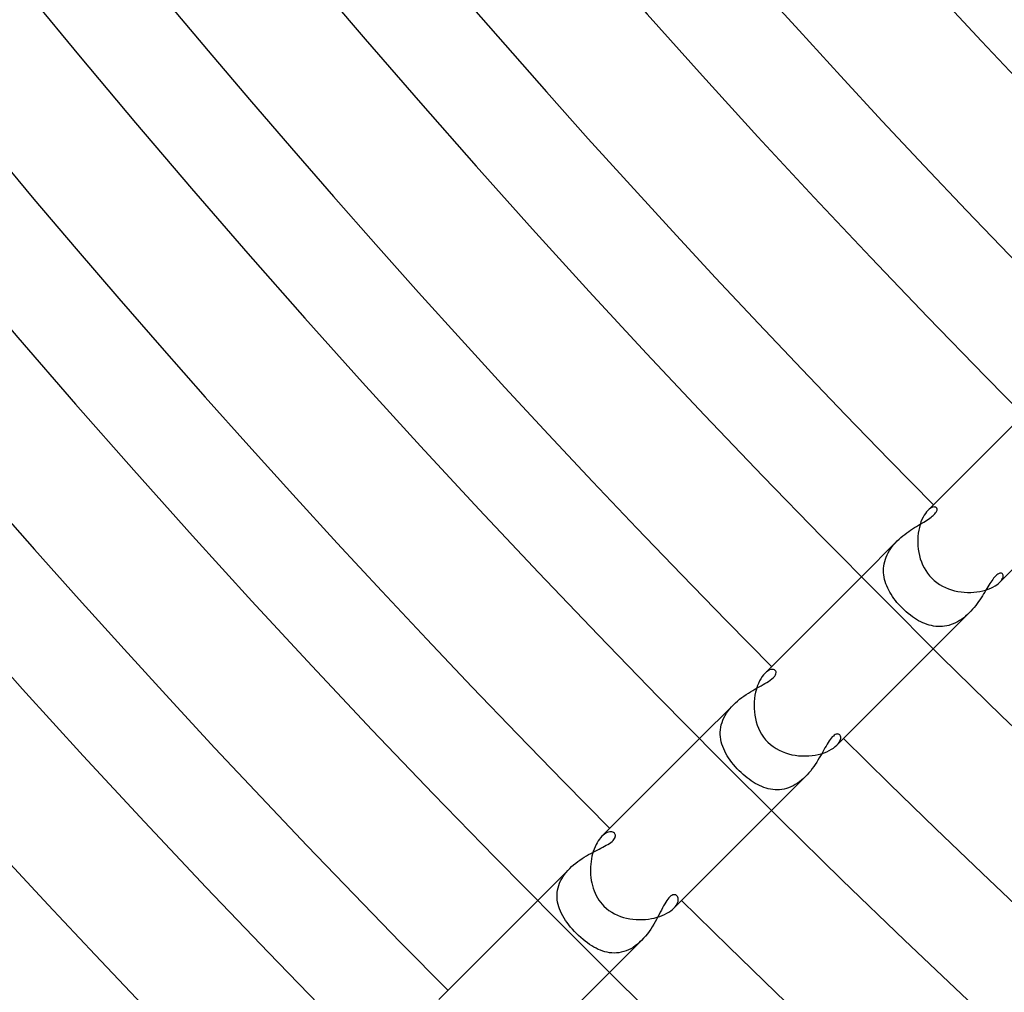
# Model space of a CAD drawing. Header units: millimetres. Extents: x -535 to 535, y -535 to 535.
# Tile 5 of 106: x -323 to -284, y -303 to -265. Entities that reach past the tile are written whole.
import ezdxf

# ---------------------------------------------------------------- set-up
doc = ezdxf.new("R2010")
doc.units = ezdxf.units.MM
doc.layers.add('HIDDEN', color=7, linetype='Continuous')
doc.layers.add('THICK', color=7, linetype='Continuous')

msp = doc.modelspace()

# ---------------------------------------------------------------- linework, layer by layer
at = {"layer": 'HIDDEN'}
for p, q in [((-287.249, -284.426), (-287.303, -284.475)), ((-287.197, -284.389), (-287.249, -284.426)), ((-287.147, -284.363), (-287.197, -284.389)), ((-287.101, -284.347), (-287.147, -284.363)), ((-287.059, -284.34), (-287.101, -284.347)), ((-287.022, -284.342), (-287.059, -284.34)), ((-286.991, -284.352), (-287.022, -284.342)), ((-286.966, -284.37), (-286.991, -284.352)), ((-286.955, -284.384), (-286.966, -284.37)), ((-286.959, -284.514), (-286.949, -284.487)), ((-286.947, -284.4), (-286.955, -284.384)), ((-286.949, -284.487), (-286.942, -284.462)), ((-286.942, -284.418), (-286.947, -284.4)), ((-286.94, -284.439), (-286.942, -284.418)), ((-286.942, -284.462), (-286.94, -284.439)), ((-287.4, -284.893), (-287.339, -284.854)), ((-287.339, -284.854), (-287.28, -284.816)), ((-287.28, -284.816), (-287.226, -284.779)), ((-287.226, -284.779), (-287.176, -284.743)), ((-287.176, -284.743), (-287.13, -284.707)), ((-287.13, -284.707), (-287.09, -284.673)), ((-287.09, -284.673), (-287.053, -284.639)), ((-287.053, -284.639), (-287.022, -284.606)), ((-287.022, -284.606), (-286.996, -284.574)), ((-286.996, -284.574), (-286.975, -284.543)), ((-286.975, -284.543), (-286.959, -284.514)), ((-288.056, -285.305), (-287.978, -285.252)), ((-287.978, -285.252), (-287.902, -285.201)), ((-287.902, -285.201), (-287.825, -285.153)), ((-287.825, -285.153), (-287.75, -285.105)), ((-287.75, -285.105), (-287.676, -285.06)), ((-287.676, -285.06), (-287.604, -285.016)), ((-287.604, -285.016), (-287.533, -284.974)), ((-287.533, -284.974), (-287.466, -284.933)), ((-287.466, -284.933), (-287.4, -284.893)), ((-288.503, -285.675), (-288.433, -285.607)), ((-288.433, -285.607), (-288.36, -285.542)), ((-288.36, -285.542), (-288.285, -285.479)), ((-288.285, -285.479), (-288.209, -285.418)), ((-288.209, -285.418), (-288.133, -285.361)), ((-288.133, -285.361), (-288.056, -285.305)), ((-288.504, -285.675), (-289.91, -287.082)), ((-288.811, -286.058), (-288.758, -285.977)), ((-288.758, -285.977), (-288.7, -285.897)), ((-288.7, -285.897), (-288.638, -285.821)), ((-288.638, -285.821), (-288.572, -285.746)), ((-288.572, -285.746), (-288.503, -285.675)), ((-288.998, -286.485), (-288.972, -286.397)), ((-288.972, -286.397), (-288.94, -286.31)), ((-288.94, -286.31), (-288.902, -286.225)), ((-288.902, -286.225), (-288.86, -286.141)), ((-288.86, -286.141), (-288.811, -286.058)), ((-289.044, -286.838), (-289.041, -286.75)), ((-289.041, -286.75), (-289.032, -286.662)), ((-289.032, -286.662), (-289.018, -286.573)), ((-289.018, -286.573), (-288.998, -286.485)), ((-289.041, -286.926), (-289.044, -286.838)), ((-289.033, -287.013), (-289.041, -286.926)), ((-289.02, -287.101), (-289.033, -287.013)), ((-289.002, -287.187), (-289.02, -287.101)), ((-288.978, -287.273), (-289.002, -287.187)), ((-284.753, -287.19), (-284.789, -287.241)), ((-284.718, -287.143), (-284.753, -287.19)), ((-284.683, -287.101), (-284.718, -287.143)), ((-284.649, -287.064), (-284.683, -287.101)), ((-284.617, -287.032), (-284.649, -287.064)), ((-284.585, -287.005), (-284.617, -287.032)), ((-284.554, -286.982), (-284.585, -287.005)), ((-284.524, -286.965), (-284.554, -286.982)), ((-284.496, -286.952), (-284.524, -286.965)), ((-284.469, -286.944), (-284.496, -286.952)), ((-284.445, -286.941), (-284.469, -286.944)), ((-284.423, -286.941), (-284.445, -286.941)), ((-284.426, -287.249), (-284.389, -287.197)), ((-284.402, -286.946), (-284.423, -286.941)), ((-284.385, -286.955), (-284.402, -286.946)), ((-284.389, -287.197), (-284.363, -287.147)), ((-284.37, -286.966), (-284.385, -286.955)), ((-284.352, -286.991), (-284.37, -286.966)), ((-284.363, -287.147), (-284.347, -287.101)), ((-284.342, -287.022), (-284.352, -286.991)), ((-284.347, -287.101), (-284.34, -287.059)), ((-284.34, -287.059), (-284.342, -287.022)), ((-288.95, -287.359), (-288.978, -287.273)), ((-288.918, -287.444), (-288.95, -287.359)), ((-288.881, -287.527), (-288.918, -287.444)), ((-288.84, -287.611), (-288.881, -287.527)), ((-284.983, -287.548), (-285.025, -287.617)), ((-284.942, -287.48), (-284.983, -287.548)), ((-284.902, -287.416), (-284.942, -287.48)), ((-284.864, -287.354), (-284.902, -287.416)), ((-284.826, -287.296), (-284.864, -287.354)), ((-284.789, -287.241), (-284.826, -287.296)), ((-284.475, -287.303), (-284.426, -287.249)), ((-288.795, -287.693), (-288.84, -287.611)), ((-288.746, -287.774), (-288.795, -287.693)), ((-288.694, -287.855), (-288.746, -287.774)), ((-288.638, -287.934), (-288.694, -287.855)), ((-288.578, -288.013), (-288.638, -287.934)), ((-285.208, -287.911), (-285.258, -287.987)), ((-285.159, -287.836), (-285.208, -287.911)), ((-285.113, -287.762), (-285.159, -287.836)), ((-285.068, -287.689), (-285.113, -287.762)), ((-285.025, -287.617), (-285.068, -287.689)), ((-288.516, -288.09), (-288.578, -288.013)), ((-288.451, -288.166), (-288.516, -288.09)), ((-288.383, -288.24), (-288.451, -288.166)), ((-288.312, -288.312), (-288.383, -288.24)), ((-288.234, -288.388), (-288.312, -288.312)), ((-285.544, -288.362), (-285.608, -288.434)), ((-285.482, -288.289), (-285.544, -288.362)), ((-285.422, -288.215), (-285.482, -288.289)), ((-285.365, -288.139), (-285.422, -288.215)), ((-285.311, -288.063), (-285.365, -288.139)), ((-285.258, -287.987), (-285.311, -288.063)), ((-288.154, -288.461), (-288.234, -288.388)), ((-288.073, -288.53), (-288.154, -288.461)), ((-287.991, -288.595), (-288.073, -288.53)), ((-287.909, -288.656), (-287.991, -288.595)), ((-287.827, -288.712), (-287.909, -288.656)), ((-287.745, -288.764), (-287.827, -288.712)), ((-285.675, -288.504), (-287.082, -289.91)), ((-285.894, -288.697), (-285.972, -288.755)), ((-285.818, -288.636), (-285.894, -288.697)), ((-285.745, -288.571), (-285.818, -288.636)), ((-285.674, -288.503), (-285.745, -288.571)), ((-285.608, -288.434), (-285.674, -288.503)), ((-287.664, -288.811), (-287.745, -288.764)), ((-287.582, -288.855), (-287.664, -288.811)), ((-287.5, -288.893), (-287.582, -288.855)), ((-287.418, -288.928), (-287.5, -288.893)), ((-287.334, -288.959), (-287.418, -288.928)), ((-287.25, -288.985), (-287.334, -288.959)), ((-287.165, -289.007), (-287.25, -288.985)), ((-287.08, -289.024), (-287.165, -289.007)), ((-286.994, -289.035), (-287.08, -289.024)), ((-286.907, -289.042), (-286.994, -289.035)), ((-286.82, -289.044), (-286.907, -289.042)), ((-286.733, -289.04), (-286.82, -289.044)), ((-286.646, -289.03), (-286.733, -289.04)), ((-286.56, -289.015), (-286.646, -289.03)), ((-286.473, -288.995), (-286.56, -289.015)), ((-286.386, -288.968), (-286.473, -288.995)), ((-286.301, -288.936), (-286.386, -288.968)), ((-286.216, -288.898), (-286.301, -288.936)), ((-286.133, -288.855), (-286.216, -288.898)), ((-286.052, -288.808), (-286.133, -288.855)), ((-285.972, -288.755), (-286.052, -288.808)), ((-293.646, -290.824), (-293.71, -290.882)), ((-293.583, -290.78), (-293.646, -290.824)), ((-293.522, -290.75), (-293.583, -290.78)), ((-293.466, -290.732), (-293.522, -290.75)), ((-293.414, -290.726), (-293.466, -290.732)), ((-293.43, -291.099), (-293.371, -291.045)), ((-293.368, -290.73), (-293.414, -290.726)), ((-293.371, -291.045), (-293.323, -290.991)), ((-293.329, -290.743), (-293.368, -290.73)), ((-293.299, -290.766), (-293.329, -290.743)), ((-293.323, -290.991), (-293.291, -290.941)), ((-293.28, -290.791), (-293.299, -290.766)), ((-293.291, -290.941), (-293.273, -290.895)), ((-293.269, -290.821), (-293.28, -290.791)), ((-293.273, -290.895), (-293.266, -290.855)), ((-293.266, -290.855), (-293.269, -290.821)), ((-294.098, -291.505), (-294.015, -291.458)), ((-294.015, -291.458), (-293.934, -291.412)), ((-293.934, -291.412), (-293.855, -291.368)), ((-293.855, -291.368), (-293.78, -291.326)), ((-293.78, -291.326), (-293.708, -291.284)), ((-293.708, -291.284), (-293.638, -291.243)), ((-293.638, -291.243), (-293.567, -291.198)), ((-293.567, -291.198), (-293.497, -291.15)), ((-293.497, -291.15), (-293.43, -291.099)), ((-294.702, -291.901), (-294.617, -291.836)), ((-294.617, -291.836), (-294.531, -291.774)), ((-294.531, -291.774), (-294.444, -291.715)), ((-294.444, -291.715), (-294.356, -291.659)), ((-294.356, -291.659), (-294.27, -291.605)), ((-294.27, -291.605), (-294.183, -291.554)), ((-294.183, -291.554), (-294.098, -291.505)), ((-294.945, -292.116), (-296.274, -293.446)), ((-295.09, -292.275), (-295.019, -292.194)), ((-295.019, -292.194), (-294.944, -292.116)), ((-294.944, -292.116), (-294.866, -292.041)), ((-294.866, -292.041), (-294.785, -291.97)), ((-294.785, -291.97), (-294.702, -291.901)), ((-295.318, -292.628), (-295.271, -292.537)), ((-295.271, -292.537), (-295.216, -292.448)), ((-295.216, -292.448), (-295.156, -292.36)), ((-295.156, -292.36), (-295.09, -292.275)), ((-295.455, -293.1), (-295.442, -293.004)), ((-295.442, -293.004), (-295.422, -292.909)), ((-295.422, -292.909), (-295.394, -292.814)), ((-295.394, -292.814), (-295.36, -292.72)), ((-295.36, -292.72), (-295.318, -292.628)), ((-295.461, -293.195), (-295.455, -293.1)), ((-295.461, -293.29), (-295.461, -293.195)), ((-295.454, -293.385), (-295.461, -293.29)), ((-295.441, -293.48), (-295.454, -293.385)), ((-291.058, -293.384), (-291.099, -293.43)), ((-291.018, -293.346), (-291.058, -293.384)), ((-290.98, -293.315), (-291.018, -293.346)), ((-290.942, -293.292), (-290.98, -293.315)), ((-290.907, -293.276), (-290.942, -293.292)), ((-290.873, -293.268), (-290.907, -293.276)), ((-290.841, -293.266), (-290.873, -293.268)), ((-290.813, -293.271), (-290.841, -293.266)), ((-290.787, -293.282), (-290.813, -293.271)), ((-290.766, -293.299), (-290.787, -293.282)), ((-290.746, -293.326), (-290.766, -293.299)), ((-290.732, -293.359), (-290.746, -293.326)), ((-290.726, -293.397), (-290.732, -293.359)), ((-290.728, -293.441), (-290.726, -293.397)), ((-295.421, -293.573), (-295.441, -293.48)), ((-295.396, -293.667), (-295.421, -293.573)), ((-295.365, -293.759), (-295.396, -293.667)), ((-295.328, -293.851), (-295.365, -293.759)), ((-291.305, -293.743), (-291.346, -293.815)), ((-291.264, -293.673), (-291.305, -293.743)), ((-291.223, -293.605), (-291.264, -293.673)), ((-291.181, -293.542), (-291.223, -293.605)), ((-291.14, -293.483), (-291.181, -293.542)), ((-291.099, -293.43), (-291.14, -293.483)), ((-290.882, -293.71), (-290.83, -293.653)), ((-290.83, -293.653), (-290.789, -293.596)), ((-290.789, -293.596), (-290.758, -293.541)), ((-290.758, -293.541), (-290.738, -293.49)), ((-290.738, -293.49), (-290.728, -293.441)), ((-295.287, -293.942), (-295.328, -293.851)), ((-295.24, -294.032), (-295.287, -293.942)), ((-295.189, -294.121), (-295.24, -294.032)), ((-295.133, -294.209), (-295.189, -294.121)), ((-291.522, -294.128), (-291.57, -294.211)), ((-291.475, -294.047), (-291.522, -294.128)), ((-291.431, -293.967), (-291.475, -294.047)), ((-291.388, -293.89), (-291.431, -293.967)), ((-291.346, -293.815), (-291.388, -293.89)), ((-295.072, -294.296), (-295.133, -294.209)), ((-295.008, -294.383), (-295.072, -294.296)), ((-294.94, -294.468), (-295.008, -294.383)), ((-294.868, -294.552), (-294.94, -294.468)), ((-294.793, -294.634), (-294.868, -294.552)), ((-291.786, -294.547), (-291.846, -294.63)), ((-291.728, -294.464), (-291.786, -294.547)), ((-291.673, -294.379), (-291.728, -294.464)), ((-291.621, -294.295), (-291.673, -294.379)), ((-291.57, -294.211), (-291.621, -294.295)), ((-294.715, -294.715), (-294.793, -294.634)), ((-294.641, -294.786), (-294.715, -294.715)), ((-294.566, -294.856), (-294.641, -294.786)), ((-294.489, -294.923), (-294.566, -294.856)), ((-294.41, -294.987), (-294.489, -294.923)), ((-292.116, -294.945), (-293.446, -296.274)), ((-292.116, -294.944), (-292.191, -295.016)), ((-292.044, -294.869), (-292.116, -294.944)), ((-291.975, -294.792), (-292.044, -294.869)), ((-291.909, -294.712), (-291.975, -294.792)), ((-291.846, -294.63), (-291.909, -294.712)), ((-294.331, -295.047), (-294.41, -294.987)), ((-294.25, -295.105), (-294.331, -295.047)), ((-294.168, -295.159), (-294.25, -295.105)), ((-294.086, -295.209), (-294.168, -295.159)), ((-294.003, -295.256), (-294.086, -295.209)), ((-293.918, -295.298), (-294.003, -295.256)), ((-293.834, -295.336), (-293.918, -295.298)), ((-292.599, -295.304), (-292.686, -295.345)), ((-292.512, -295.257), (-292.599, -295.304)), ((-292.429, -295.204), (-292.512, -295.257)), ((-292.347, -295.146), (-292.429, -295.204)), ((-292.268, -295.083), (-292.347, -295.146)), ((-292.191, -295.016), (-292.268, -295.083)), ((-293.748, -295.369), (-293.834, -295.336)), ((-293.662, -295.397), (-293.748, -295.369)), ((-293.575, -295.421), (-293.662, -295.397)), ((-293.487, -295.439), (-293.575, -295.421)), ((-293.399, -295.452), (-293.487, -295.439)), ((-293.31, -295.46), (-293.399, -295.452)), ((-293.221, -295.462), (-293.31, -295.46)), ((-293.131, -295.458), (-293.221, -295.462)), ((-293.041, -295.448), (-293.131, -295.458)), ((-292.952, -295.431), (-293.041, -295.448)), ((-292.862, -295.409), (-292.952, -295.431)), ((-292.774, -295.38), (-292.862, -295.409)), ((-292.686, -295.345), (-292.774, -295.38)), ((-300.065, -297.241), (-300.12, -297.291)), ((-300.011, -297.2), (-300.065, -297.241)), ((-299.958, -297.167), (-300.011, -297.2)), ((-299.905, -297.142), (-299.958, -297.167)), ((-299.855, -297.125), (-299.905, -297.142)), ((-299.807, -297.116), (-299.855, -297.125)), ((-299.763, -297.114), (-299.807, -297.116)), ((-299.722, -297.118), (-299.763, -297.114)), ((-299.685, -297.128), (-299.722, -297.118)), ((-299.654, -297.145), (-299.685, -297.128)), ((-299.627, -297.166), (-299.654, -297.145)), ((-299.609, -297.189), (-299.627, -297.166)), ((-299.595, -297.214), (-299.609, -297.189)), ((-299.588, -297.242), (-299.595, -297.214)), ((-299.586, -297.273), (-299.588, -297.242)), ((-300.011, -297.683), (-299.944, -297.645)), ((-299.944, -297.645), (-299.88, -297.607)), ((-299.88, -297.607), (-299.82, -297.569)), ((-299.82, -297.569), (-299.766, -297.53)), ((-299.766, -297.53), (-299.718, -297.49)), ((-299.718, -297.49), (-299.677, -297.452)), ((-299.677, -297.452), (-299.645, -297.414)), ((-299.645, -297.414), (-299.619, -297.377)), ((-299.619, -297.377), (-299.601, -297.341)), ((-299.601, -297.341), (-299.59, -297.307)), ((-299.59, -297.307), (-299.586, -297.273)), ((-300.723, -298.061), (-300.637, -298.012)), ((-300.637, -298.012), (-300.552, -297.965)), ((-300.552, -297.965), (-300.469, -297.921)), ((-300.469, -297.921), (-300.387, -297.878)), ((-300.387, -297.878), (-300.307, -297.837)), ((-300.307, -297.837), (-300.229, -297.797)), ((-300.229, -297.797), (-300.154, -297.759)), ((-300.154, -297.759), (-300.082, -297.721)), ((-300.082, -297.721), (-300.011, -297.683)), ((-301.307, -298.482), (-301.228, -298.412)), ((-301.228, -298.412), (-301.147, -298.346)), ((-301.147, -298.346), (-301.064, -298.283)), ((-301.064, -298.283), (-300.979, -298.224)), ((-300.979, -298.224), (-300.894, -298.167)), ((-300.894, -298.167), (-300.808, -298.113)), ((-300.808, -298.113), (-300.723, -298.061)), ((-301.383, -298.555), (-302.638, -299.81)), ((-301.644, -298.873), (-301.585, -298.789)), ((-301.585, -298.789), (-301.522, -298.708)), ((-301.522, -298.708), (-301.454, -298.629)), ((-301.454, -298.629), (-301.382, -298.554)), ((-301.382, -298.554), (-301.307, -298.482)), ((-301.814, -299.227), (-301.781, -299.136)), ((-301.781, -299.136), (-301.742, -299.047)), ((-301.742, -299.047), (-301.696, -298.959)), ((-301.696, -298.959), (-301.644, -298.873)), ((-301.878, -299.597), (-301.873, -299.504)), ((-301.873, -299.504), (-301.86, -299.411)), ((-301.86, -299.411), (-301.841, -299.319)), ((-301.841, -299.319), (-301.814, -299.227)), ((-297.303, -299.589), (-297.333, -299.598)), ((-297.277, -299.586), (-297.303, -299.589)), ((-297.254, -299.586), (-297.277, -299.586)), ((-297.234, -299.589), (-297.254, -299.586)), ((-297.215, -299.595), (-297.234, -299.589)), ((-301.878, -299.69), (-301.878, -299.597)), ((-301.87, -299.782), (-301.878, -299.69)), ((-301.857, -299.874), (-301.87, -299.782)), ((-301.837, -299.966), (-301.857, -299.874)), ((-301.812, -300.057), (-301.837, -299.966)), ((-297.647, -299.947), (-297.689, -300.022)), ((-297.605, -299.877), (-297.647, -299.947)), ((-297.563, -299.813), (-297.605, -299.877)), ((-297.522, -299.756), (-297.563, -299.813)), ((-297.481, -299.707), (-297.522, -299.756)), ((-297.44, -299.666), (-297.481, -299.707)), ((-297.401, -299.635), (-297.44, -299.666)), ((-297.365, -299.612), (-297.401, -299.635)), ((-297.333, -299.598), (-297.365, -299.612)), ((-297.197, -299.603), (-297.215, -299.595)), ((-297.198, -300.008), (-297.165, -299.953)), ((-297.181, -299.614), (-297.197, -299.603)), ((-297.166, -299.627), (-297.181, -299.614)), ((-297.145, -299.653), (-297.166, -299.627)), ((-297.165, -299.953), (-297.14, -299.901)), ((-297.129, -299.684), (-297.145, -299.653)), ((-297.14, -299.901), (-297.124, -299.851)), ((-297.118, -299.719), (-297.129, -299.684)), ((-297.124, -299.851), (-297.115, -299.803)), ((-297.114, -299.76), (-297.118, -299.719)), ((-297.115, -299.803), (-297.114, -299.76)), ((-301.781, -300.148), (-301.812, -300.057)), ((-301.744, -300.239), (-301.781, -300.148)), ((-301.702, -300.329), (-301.744, -300.239)), ((-301.655, -300.418), (-301.702, -300.329)), ((-297.821, -300.276), (-297.868, -300.367)), ((-297.776, -300.188), (-297.821, -300.276)), ((-297.732, -300.103), (-297.776, -300.188)), ((-297.689, -300.022), (-297.732, -300.103)), ((-297.291, -300.119), (-297.24, -300.063)), ((-297.24, -300.063), (-297.198, -300.008)), ((-301.603, -300.507), (-301.655, -300.418)), ((-301.547, -300.595), (-301.603, -300.507)), ((-301.485, -300.683), (-301.547, -300.595)), ((-301.419, -300.771), (-301.485, -300.683)), ((-298.076, -300.748), (-298.135, -300.844)), ((-298.02, -300.652), (-298.076, -300.748)), ((-297.967, -300.556), (-298.02, -300.652)), ((-297.917, -300.461), (-297.967, -300.556)), ((-297.868, -300.367), (-297.917, -300.461)), ((-301.349, -300.858), (-301.419, -300.771)), ((-301.275, -300.944), (-301.349, -300.858)), ((-301.197, -301.029), (-301.275, -300.944)), ((-301.114, -301.114), (-301.197, -301.029)), ((-301.032, -301.194), (-301.114, -301.114)), ((-298.33, -301.125), (-298.402, -301.215)), ((-298.261, -301.033), (-298.33, -301.125)), ((-298.196, -300.939), (-298.261, -301.033)), ((-298.135, -300.844), (-298.196, -300.939)), ((-300.946, -301.273), (-301.032, -301.194)), ((-300.859, -301.348), (-300.946, -301.273)), ((-300.773, -301.418), (-300.859, -301.348)), ((-300.687, -301.483), (-300.773, -301.418)), ((-300.601, -301.543), (-300.687, -301.483)), ((-298.555, -301.383), (-299.81, -302.638)), ((-298.635, -301.459), (-298.718, -301.531)), ((-298.554, -301.383), (-298.635, -301.459)), ((-298.476, -301.301), (-298.554, -301.383)), ((-298.402, -301.215), (-298.476, -301.301)), ((-300.516, -301.598), (-300.601, -301.543)), ((-300.431, -301.648), (-300.516, -301.598)), ((-300.346, -301.694), (-300.431, -301.648)), ((-300.26, -301.735), (-300.346, -301.694)), ((-300.173, -301.772), (-300.26, -301.735)), ((-300.085, -301.803), (-300.173, -301.772)), ((-299.996, -301.83), (-300.085, -301.803)), ((-299.906, -301.851), (-299.996, -301.83)), ((-299.815, -301.866), (-299.906, -301.851)), ((-299.724, -301.876), (-299.815, -301.866)), ((-299.632, -301.879), (-299.724, -301.876)), ((-299.539, -301.876), (-299.632, -301.879)), ((-299.446, -301.866), (-299.539, -301.876)), ((-299.353, -301.849), (-299.446, -301.866)), ((-299.259, -301.824), (-299.353, -301.849)), ((-299.166, -301.793), (-299.259, -301.824)), ((-299.073, -301.754), (-299.166, -301.793)), ((-298.983, -301.709), (-299.073, -301.754)), ((-298.893, -301.656), (-298.983, -301.709)), ((-298.804, -301.597), (-298.893, -301.656)), ((-298.718, -301.531), (-298.804, -301.597))]:
    msp.add_line(p, q, dxfattribs=at)
at = {"layer": 'THICK'}
for p, q in [((-283.546, -280.718), (-287.303, -284.475)), ((-280.718, -283.546), (-284.475, -287.303)), ((-287.303, -284.475), (-287.352, -284.528)), ((-287.534, -284.831), (-287.573, -284.929)), ((-287.492, -284.743), (-287.534, -284.831)), ((-287.447, -284.662), (-287.492, -284.743)), ((-287.4, -284.591), (-287.447, -284.662)), ((-287.352, -284.528), (-287.4, -284.591)), ((-287.661, -285.255), (-287.679, -285.374)), ((-287.637, -285.141), (-287.661, -285.255)), ((-287.607, -285.032), (-287.637, -285.141)), ((-287.573, -284.929), (-287.607, -285.032)), ((-287.692, -285.496), (-287.699, -285.62)), ((-287.699, -285.62), (-287.699, -285.746)), ((-287.679, -285.374), (-287.692, -285.496)), ((-287.699, -285.746), (-287.693, -285.873)), ((-287.693, -285.873), (-287.679, -286)), ((-287.679, -286), (-287.659, -286.126)), ((-287.659, -286.126), (-287.632, -286.252)), ((-287.632, -286.252), (-287.598, -286.375)), ((-287.598, -286.375), (-287.556, -286.497)), ((-287.556, -286.497), (-287.507, -286.616)), ((-287.507, -286.616), (-287.45, -286.731)), ((-287.45, -286.731), (-287.385, -286.843)), ((-289.91, -287.082), (-293.71, -290.882)), ((-287.385, -286.843), (-287.312, -286.949)), ((-287.312, -286.949), (-287.232, -287.05)), ((-287.232, -287.05), (-287.144, -287.144)), ((-287.144, -287.144), (-287.049, -287.232)), ((-287.049, -287.232), (-286.948, -287.313)), ((-286.948, -287.313), (-286.842, -287.385)), ((-286.842, -287.385), (-286.73, -287.45)), ((-286.73, -287.45), (-286.615, -287.507)), ((-286.615, -287.507), (-286.496, -287.557)), ((-286.496, -287.557), (-286.374, -287.598)), ((-285.03, -287.607), (-284.927, -287.572)), ((-284.927, -287.572), (-284.83, -287.534)), ((-284.83, -287.534), (-284.742, -287.492)), ((-284.742, -287.492), (-284.662, -287.447)), ((-284.662, -287.447), (-284.59, -287.4)), ((-284.59, -287.4), (-284.528, -287.352)), ((-284.528, -287.352), (-284.475, -287.303)), ((-286.374, -287.598), (-286.25, -287.633)), ((-286.25, -287.633), (-286.124, -287.66)), ((-286.124, -287.66), (-285.997, -287.68)), ((-285.997, -287.68), (-285.87, -287.693)), ((-285.87, -287.693), (-285.743, -287.699)), ((-285.743, -287.699), (-285.618, -287.699)), ((-285.618, -287.699), (-285.493, -287.692)), ((-285.493, -287.692), (-285.371, -287.679)), ((-285.371, -287.679), (-285.253, -287.66)), ((-285.253, -287.66), (-285.14, -287.636)), ((-285.14, -287.636), (-285.03, -287.607)), ((-287.082, -289.91), (-290.882, -293.71)), ((-293.819, -291.012), (-293.871, -291.092)), ((-293.765, -290.942), (-293.819, -291.012)), ((-293.71, -290.882), (-293.765, -290.942)), ((-294.007, -291.386), (-294.043, -291.499)), ((-293.966, -291.281), (-294.007, -291.386)), ((-293.92, -291.182), (-293.966, -291.281)), ((-293.871, -291.092), (-293.92, -291.182)), ((-294.098, -291.741), (-294.116, -291.868)), ((-294.073, -291.618), (-294.098, -291.741)), ((-294.043, -291.499), (-294.073, -291.618)), ((-294.127, -291.997), (-294.132, -292.129)), ((-294.132, -292.129), (-294.13, -292.261)), ((-294.116, -291.868), (-294.127, -291.997)), ((-294.13, -292.261), (-294.12, -292.394)), ((-294.12, -292.394), (-294.103, -292.527)), ((-294.103, -292.527), (-294.078, -292.658)), ((-294.078, -292.658), (-294.046, -292.788)), ((-294.046, -292.788), (-294.006, -292.915)), ((-294.006, -292.915), (-293.957, -293.04)), ((-293.957, -293.04), (-293.901, -293.16)), ((-293.901, -293.16), (-293.836, -293.276)), ((-293.836, -293.276), (-293.762, -293.387)), ((-293.762, -293.387), (-293.68, -293.492)), ((-296.274, -293.446), (-300.12, -297.291)), ((-293.68, -293.492), (-293.589, -293.589)), ((-293.589, -293.589), (-293.489, -293.681)), ((-293.489, -293.681), (-293.383, -293.765)), ((-293.383, -293.765), (-293.27, -293.839)), ((-291.01, -293.818), (-290.941, -293.764)), ((-290.941, -293.764), (-290.882, -293.71)), ((-293.27, -293.839), (-293.153, -293.905)), ((-293.153, -293.905), (-293.031, -293.961)), ((-293.031, -293.961), (-292.905, -294.009)), ((-292.905, -294.009), (-292.777, -294.049)), ((-292.777, -294.049), (-292.647, -294.081)), ((-292.647, -294.081), (-292.515, -294.105)), ((-292.515, -294.105), (-292.382, -294.121)), ((-292.382, -294.121), (-292.249, -294.13)), ((-292.249, -294.13), (-292.116, -294.132)), ((-292.116, -294.132), (-291.985, -294.127)), ((-291.985, -294.127), (-291.856, -294.115)), ((-291.856, -294.115), (-291.73, -294.096)), ((-291.73, -294.096), (-291.608, -294.071)), ((-291.608, -294.071), (-291.491, -294.041)), ((-291.491, -294.041), (-291.379, -294.004)), ((-291.379, -294.004), (-291.274, -293.963)), ((-291.274, -293.963), (-291.178, -293.918)), ((-291.178, -293.918), (-291.09, -293.869)), ((-291.09, -293.869), (-291.01, -293.818)), ((-293.446, -296.274), (-297.291, -300.119)), ((-300.348, -297.618), (-300.387, -297.701)), ((-300.306, -297.541), (-300.348, -297.618)), ((-300.262, -297.469), (-300.306, -297.541)), ((-300.216, -297.403), (-300.262, -297.469)), ((-300.168, -297.344), (-300.216, -297.403)), ((-300.12, -297.291), (-300.168, -297.344)), ((-300.483, -297.978), (-300.508, -298.076)), ((-300.455, -297.882), (-300.483, -297.978)), ((-300.422, -297.79), (-300.455, -297.882)), ((-300.387, -297.701), (-300.422, -297.79)), ((-300.556, -298.385), (-300.564, -298.49)), ((-300.544, -298.28), (-300.556, -298.385)), ((-300.528, -298.177), (-300.544, -298.28)), ((-300.508, -298.076), (-300.528, -298.177)), ((-300.564, -298.49), (-300.567, -298.597)), ((-300.567, -298.597), (-300.565, -298.704)), ((-300.565, -298.704), (-300.559, -298.81)), ((-300.559, -298.81), (-300.549, -298.916)), ((-300.549, -298.916), (-300.534, -299.022)), ((-300.534, -299.022), (-300.514, -299.126)), ((-300.514, -299.126), (-300.489, -299.229)), ((-300.489, -299.229), (-300.459, -299.33)), ((-300.459, -299.33), (-300.424, -299.429)), ((-300.424, -299.429), (-300.384, -299.526)), ((-300.384, -299.526), (-300.339, -299.621)), ((-302.638, -299.81), (-306.531, -303.702)), ((-300.339, -299.621), (-300.289, -299.712)), ((-300.289, -299.712), (-300.233, -299.8)), ((-300.233, -299.8), (-300.172, -299.884)), ((-300.172, -299.884), (-300.106, -299.964)), ((-300.106, -299.964), (-300.037, -300.037)), ((-300.037, -300.037), (-299.94, -300.128)), ((-299.94, -300.128), (-299.837, -300.208)), ((-299.837, -300.208), (-299.729, -300.278)), ((-299.729, -300.278), (-299.618, -300.341)), ((-299.618, -300.341), (-299.503, -300.394)), ((-297.742, -300.404), (-297.649, -300.363)), ((-297.649, -300.363), (-297.562, -300.318)), ((-297.562, -300.318), (-297.483, -300.271)), ((-297.483, -300.271), (-297.41, -300.222)), ((-297.41, -300.222), (-297.346, -300.171)), ((-297.346, -300.171), (-297.291, -300.119)), ((-299.503, -300.394), (-299.386, -300.44)), ((-299.386, -300.44), (-299.266, -300.479)), ((-299.266, -300.479), (-299.144, -300.51)), ((-299.144, -300.51), (-299.022, -300.534)), ((-299.022, -300.534), (-298.898, -300.551)), ((-298.898, -300.551), (-298.774, -300.562)), ((-298.774, -300.562), (-298.651, -300.567)), ((-298.651, -300.567), (-298.528, -300.565)), ((-298.528, -300.565), (-298.406, -300.558)), ((-298.406, -300.558), (-298.287, -300.545)), ((-298.287, -300.545), (-298.171, -300.527)), ((-298.171, -300.527), (-298.057, -300.503)), ((-298.057, -300.503), (-297.948, -300.475)), ((-297.948, -300.475), (-297.842, -300.441)), ((-297.842, -300.441), (-297.742, -300.404)), ((-299.81, -302.638), (-303.702, -306.531))]:
    msp.add_line(p, q, dxfattribs=at)
for radius, start, end in [(471, 179.99998, 0), (462, 179.99998, 0), (453, 179.99998, 0), (444, 179.99998, 0), (435, 179.99998, 0), (426, 179.99998, 0), (417, 179.99998, 0), (408, 179.99998, 0), (399, 179.99998, 0), (390, 179.99998, 0), (381, 179.99998, 0), (372, 179.99998, 0), (363, 179.99998, 0), (354, 179.99998, 0), (345, 179.99998, 0), (336, 179.99998, 0), (327, 179.99998, 0), (318, 179.99998, 0), (310, 179.99998, 0), (449, 180.25523, 224.74478), (440, 180.26045, 224.73956), (431, 180.26589, 224.73412), (422, 180.27156, 224.72845), (413, 180.27746, 224.72254), (404, 180.28365, 224.71636), (395, 180.29013, 224.70988), (386, 180.29689, 224.70312), (413, 225.27745, 269.72254), (422, 225.27155, 269.72844)]:
    msp.add_arc((0, 0), radius, start, end, dxfattribs=at)

doc.saveas('drawing.dxf')
